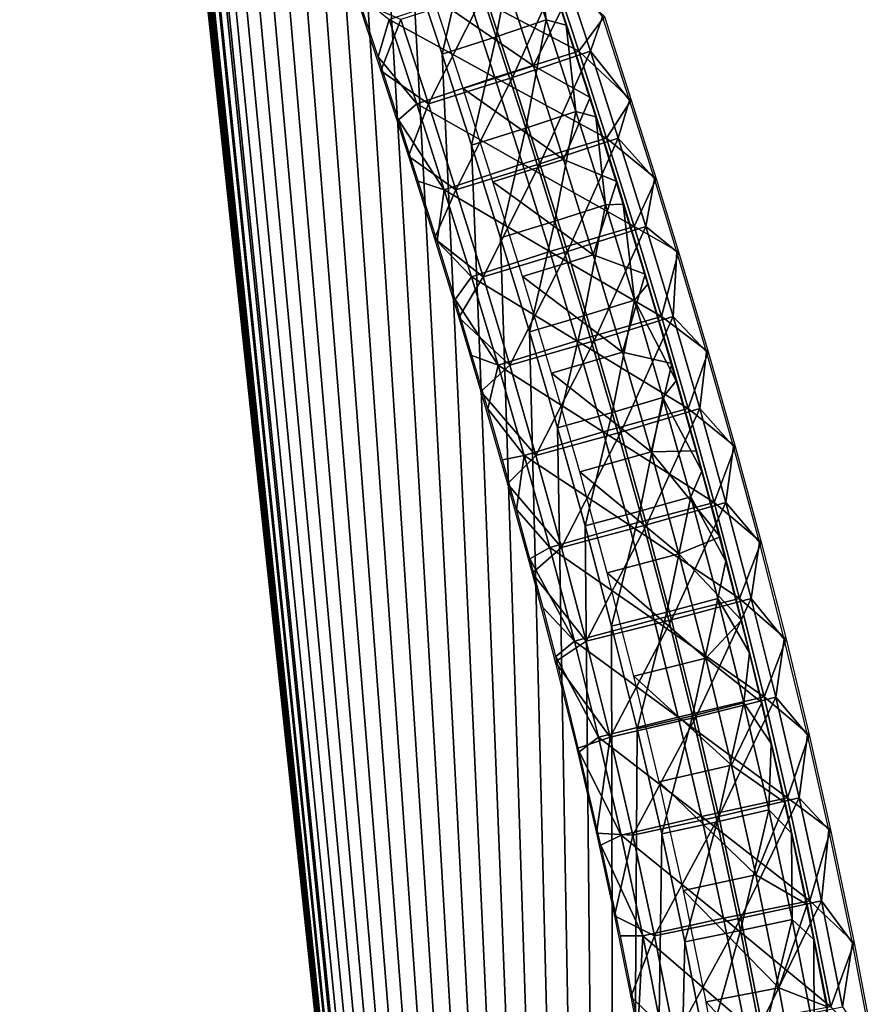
# Model space of a CAD drawing. Header units: millimetres. Extents: x -12 to 310, y -379 to 242.
# Tile 13 of 256: x 130 to 186, y -180 to -116. Entities that reach past the tile are written whole.
import ezdxf

# ---------------------------------------------------------------- set-up
doc = ezdxf.new("R2010")
doc.units = ezdxf.units.MM
doc.header["$LTSCALE"] = 65.185185
for name, color, linetype in [('15', 7, 'CONTINUOUS'), ('17', 7, 'CONTINUOUS'), ('24', 7, 'CONTINUOUS'), ('38', 7, 'CONTINUOUS')]:
    doc.layers.add(name, color=color, linetype=linetype)

msp = doc.modelspace()

# ---------------------------------------------------------------- linework, layer by layer
at = {"layer": '15', "linetype": 'CONTINUOUS'}
for points in [[(164.041, -118.687, -173.529), (157.477, -114.193, -173.027), (162.074, -112.669, -173.378), (164.041, -118.687, -173.529)], [(164.041, -118.687, -173.529), (162.074, -112.669, -173.378), (165.875, -115.011, -169.289), (164.041, -118.687, -173.529)], [(159.436, -120.186, -173.178), (157.477, -114.193, -173.027), (164.041, -118.687, -173.529), (159.436, -120.186, -173.178)], [(167.738, -120.767, -169.432), (164.041, -118.687, -173.529), (165.875, -115.011, -169.289), (167.738, -120.767, -169.432)], [(166, -124.811, -173.68), (159.436, -120.186, -173.178), (164.041, -118.687, -173.529), (166, -124.811, -173.68)], [(166, -124.811, -173.68), (164.041, -118.687, -173.529), (167.738, -120.767, -169.432), (166, -124.811, -173.68)], [(161.384, -126.277, -173.328), (159.436, -120.186, -173.178), (166, -124.811, -173.68), (161.384, -126.277, -173.328)], [(169.474, -126.253, -169.565), (166, -124.811, -173.68), (167.738, -120.767, -169.432), (169.474, -126.253, -169.565)], [(167.939, -131.053, -173.829), (161.384, -126.277, -173.328), (166, -124.811, -173.68), (167.939, -131.053, -173.829)], [(167.939, -131.053, -173.829), (166, -124.811, -173.68), (169.474, -126.253, -169.565), (167.939, -131.053, -173.829)], [(163.311, -132.476, -173.476), (161.384, -126.277, -173.328), (167.939, -131.053, -173.829), (163.311, -132.476, -173.476)], [(171.339, -132.323, -169.709), (167.939, -131.053, -173.829), (169.474, -126.253, -169.565), (171.339, -132.323, -169.709)], [(169.849, -137.423, -173.976), (163.311, -132.476, -173.476), (167.939, -131.053, -173.829), (169.849, -137.423, -173.976)], [(169.849, -137.423, -173.976), (167.939, -131.053, -173.829), (171.339, -132.323, -169.709), (169.849, -137.423, -173.976)], [(165.205, -138.795, -173.622), (163.311, -132.476, -173.476), (169.849, -137.423, -173.976), (165.205, -138.795, -173.622)], [(173.068, -138.154, -169.842), (169.849, -137.423, -173.976), (171.339, -132.323, -169.709), (173.068, -138.154, -169.842)], [(171.719, -143.932, -174.12), (165.205, -138.795, -173.622), (169.849, -137.423, -173.976), (171.719, -143.932, -174.12)], [(171.719, -143.932, -174.12), (169.849, -137.423, -173.976), (173.068, -138.154, -169.842), (171.719, -143.932, -174.12)], [(174.695, -143.863, -169.967), (171.719, -143.932, -174.12), (173.068, -138.154, -169.842), (174.695, -143.863, -169.967)], [(167.058, -145.246, -173.764), (165.205, -138.795, -173.622), (171.719, -143.932, -174.12), (167.058, -145.246, -173.764)], [(173.536, -150.593, -174.259), (167.058, -145.246, -173.764), (171.719, -143.932, -174.12), (173.536, -150.593, -174.259)], [(176.227, -149.483, -170.085), (171.719, -143.932, -174.12), (174.695, -143.863, -169.967), (176.227, -149.483, -170.085)], [(173.536, -150.593, -174.259), (171.719, -143.932, -174.12), (176.227, -149.483, -170.085), (173.536, -150.593, -174.259)], [(168.857, -151.841, -173.902), (167.058, -145.246, -173.764), (173.536, -150.593, -174.259), (168.857, -151.841, -173.902)], [(177.642, -154.925, -170.193), (173.536, -150.593, -174.259), (176.227, -149.483, -170.085), (177.642, -154.925, -170.193)], [(175.29, -157.415, -174.394), (168.857, -151.841, -173.902), (173.536, -150.593, -174.259), (175.29, -157.415, -174.394)], [(175.29, -157.415, -174.394), (173.536, -150.593, -174.259), (177.642, -154.925, -170.193), (175.29, -157.415, -174.394)], [(170.593, -158.591, -174.036), (168.857, -151.841, -173.902), (175.29, -157.415, -174.394), (170.593, -158.591, -174.036)], [(178.971, -160.309, -170.296), (175.29, -157.415, -174.394), (177.642, -154.925, -170.193), (178.971, -160.309, -170.296)], [(176.971, -164.411, -174.523), (170.593, -158.591, -174.036), (175.29, -157.415, -174.394), (176.971, -164.411, -174.523)], [(176.971, -164.411, -174.523), (175.29, -157.415, -174.394), (178.971, -160.309, -170.296), (176.971, -164.411, -174.523)], [(172.255, -165.509, -174.163), (170.593, -158.591, -174.036), (176.971, -164.411, -174.523), (172.255, -165.509, -174.163)], [(180.495, -166.875, -170.413), (176.971, -164.411, -174.523), (178.971, -160.309, -170.296), (180.495, -166.875, -170.413)], [(178.567, -171.591, -174.646), (172.255, -165.509, -174.163), (176.971, -164.411, -174.523), (178.567, -171.591, -174.646)], [(178.567, -171.591, -174.646), (176.971, -164.411, -174.523), (180.495, -166.875, -170.413), (178.567, -171.591, -174.646)], [(173.832, -172.606, -174.285), (172.255, -165.509, -174.163), (178.567, -171.591, -174.646), (173.832, -172.606, -174.285)], [(181.926, -173.527, -170.523), (178.567, -171.591, -174.646), (180.495, -166.875, -170.413), (181.926, -173.527, -170.523)], [(180.067, -178.967, -174.761), (173.832, -172.606, -174.285), (178.567, -171.591, -174.646), (180.067, -178.967, -174.761)], [(180.067, -178.967, -174.761), (178.567, -171.591, -174.646), (181.926, -173.527, -170.523), (180.067, -178.967, -174.761)], [(175.315, -179.892, -174.399), (173.832, -172.606, -174.285), (180.067, -178.967, -174.761), (175.315, -179.892, -174.399)], [(183.25, -180.215, -170.625), (180.067, -178.967, -174.761), (181.926, -173.527, -170.523), (183.25, -180.215, -170.625)], [(181.461, -186.549, -174.869), (175.315, -179.892, -174.399), (180.067, -178.967, -174.761), (181.461, -186.549, -174.869)], [(181.461, -186.549, -174.869), (180.067, -178.967, -174.761), (183.25, -180.215, -170.625), (181.461, -186.549, -174.869)], [(176.691, -187.382, -174.504), (175.315, -179.892, -174.399), (181.461, -186.549, -174.869), (176.691, -187.382, -174.504)]]:
    msp.add_3dface(points, dxfattribs=at)
at = {"layer": '17', "linetype": 'CONTINUOUS'}
for points in [[(162.652, -119.466, -161.519), (165.935, -112.162, -164.269), (160.838, -113.913, -161.38), (162.652, -119.466, -161.519)], [(167.757, -117.742, -164.41), (165.935, -112.162, -164.269), (162.652, -119.466, -161.519), (167.757, -117.742, -164.41)], [(167.757, -117.742, -164.41), (168.554, -115.481, -170.248), (165.935, -112.162, -164.269), (167.757, -117.742, -164.41)], [(157.165, -121.19, -163.601), (160.838, -113.913, -161.38), (155.36, -115.664, -163.462), (157.165, -121.19, -163.601)], [(162.652, -119.466, -161.519), (160.838, -113.913, -161.38), (157.165, -121.19, -163.601), (162.652, -119.466, -161.519)], [(154.052, -119.021, -169.128), (155.36, -115.664, -163.462), (152.553, -114.461, -169.013), (154.052, -119.021, -169.128)], [(157.165, -121.19, -163.601), (155.36, -115.664, -163.462), (154.052, -119.021, -169.128), (157.165, -121.19, -163.601)], [(170.311, -120.932, -170.383), (168.554, -115.481, -170.248), (167.757, -117.742, -164.41), (170.311, -120.932, -170.383)], [(164.457, -125.105, -161.658), (167.757, -117.742, -164.41), (162.652, -119.466, -161.519), (164.457, -125.105, -161.658)], [(169.574, -123.417, -164.549), (167.757, -117.742, -164.41), (164.457, -125.105, -161.658), (169.574, -123.417, -164.549)], [(169.574, -123.417, -164.549), (170.311, -120.932, -170.383), (167.757, -117.742, -164.41), (169.574, -123.417, -164.549)], [(155.856, -124.597, -169.267), (157.165, -121.19, -163.601), (154.052, -119.021, -169.128), (155.856, -124.597, -169.267)], [(158.959, -126.794, -163.739), (162.652, -119.466, -161.519), (157.165, -121.19, -163.601), (158.959, -126.794, -163.739)], [(164.457, -125.105, -161.658), (162.652, -119.466, -161.519), (158.959, -126.794, -163.739), (164.457, -125.105, -161.658)], [(171.937, -126.09, -170.508), (170.311, -120.932, -170.383), (169.574, -123.417, -164.549), (171.937, -126.09, -170.508)], [(158.959, -126.794, -163.739), (157.165, -121.19, -163.601), (155.856, -124.597, -169.267), (158.959, -126.794, -163.739)], [(166.246, -130.841, -161.795), (169.574, -123.417, -164.549), (164.457, -125.105, -161.658), (166.246, -130.841, -161.795)], [(171.377, -129.196, -164.688), (169.574, -123.417, -164.549), (166.246, -130.841, -161.795), (171.377, -129.196, -164.688)], [(171.377, -129.196, -164.688), (171.937, -126.09, -170.508), (169.574, -123.417, -164.549), (171.377, -129.196, -164.688)], [(157.562, -129.989, -169.398), (158.959, -126.794, -163.739), (155.856, -124.597, -169.267), (157.562, -129.989, -169.398)], [(160.735, -132.485, -163.875), (164.457, -125.105, -161.658), (158.959, -126.794, -163.739), (160.735, -132.485, -163.875)], [(166.246, -130.841, -161.795), (164.457, -125.105, -161.658), (160.735, -132.485, -163.875), (166.246, -130.841, -161.795)], [(173.401, -130.848, -170.621), (171.937, -126.09, -170.508), (171.377, -129.196, -164.688), (173.401, -130.848, -170.621)], [(160.735, -132.485, -163.875), (158.959, -126.794, -163.739), (157.562, -129.989, -169.398), (160.735, -132.485, -163.875)], [(168.01, -136.68, -161.931), (171.377, -129.196, -164.688), (166.246, -130.841, -161.795), (168.01, -136.68, -161.931)], [(173.156, -135.088, -164.825), (171.377, -129.196, -164.688), (168.01, -136.68, -161.931), (173.156, -135.088, -164.825)], [(173.156, -135.088, -164.825), (173.401, -130.848, -170.621), (171.377, -129.196, -164.688), (173.156, -135.088, -164.825)], [(159.149, -135.144, -169.52), (160.735, -132.485, -163.875), (157.562, -129.989, -169.398), (159.149, -135.144, -169.52)], [(162.483, -138.272, -164.01), (166.246, -130.841, -161.795), (160.735, -132.485, -163.875), (162.483, -138.272, -164.01)], [(168.01, -136.68, -161.931), (166.246, -130.841, -161.795), (162.483, -138.272, -164.01), (168.01, -136.68, -161.931)], [(175.347, -137.394, -170.77), (173.401, -130.848, -170.621), (173.156, -135.088, -164.825), (175.347, -137.394, -170.77)], [(162.483, -138.272, -164.01), (160.735, -132.485, -163.875), (159.149, -135.144, -169.52), (162.483, -138.272, -164.01)], [(160.596, -139.983, -169.631), (162.483, -138.272, -164.01), (159.149, -135.144, -169.52), (160.596, -139.983, -169.631)], [(169.74, -142.634, -162.064), (173.156, -135.088, -164.825), (168.01, -136.68, -161.931), (169.74, -142.634, -162.064)], [(174.904, -141.102, -164.959), (173.156, -135.088, -164.825), (169.74, -142.634, -162.064), (174.904, -141.102, -164.959)], [(174.904, -141.102, -164.959), (175.347, -137.394, -170.77), (173.156, -135.088, -164.825), (174.904, -141.102, -164.959)], [(164.195, -144.166, -164.141), (168.01, -136.68, -161.931), (162.483, -138.272, -164.01), (164.195, -144.166, -164.141)], [(169.74, -142.634, -162.064), (168.01, -136.68, -161.931), (164.195, -144.166, -164.141), (169.74, -142.634, -162.064)], [(177.108, -143.582, -170.906), (175.347, -137.394, -170.77), (174.904, -141.102, -164.959), (177.108, -143.582, -170.906)], [(164.195, -144.166, -164.141), (162.483, -138.272, -164.01), (160.596, -139.983, -169.631), (164.195, -144.166, -164.141)], [(162.335, -146.021, -169.765), (164.195, -144.166, -164.141), (160.596, -139.983, -169.631), (162.335, -146.021, -169.765)], [(171.428, -148.71, -162.194), (174.904, -141.102, -164.959), (169.74, -142.634, -162.064), (171.428, -148.71, -162.194)], [(176.611, -147.245, -165.09), (174.904, -141.102, -164.959), (171.428, -148.71, -162.194), (176.611, -147.245, -165.09)], [(176.611, -147.245, -165.09), (177.108, -143.582, -170.906), (174.904, -141.102, -164.959), (176.611, -147.245, -165.09)], [(165.865, -150.175, -164.27), (169.74, -142.634, -162.064), (164.195, -144.166, -164.141), (165.865, -150.175, -164.27)], [(171.428, -148.71, -162.194), (169.74, -142.634, -162.064), (165.865, -150.175, -164.27), (171.428, -148.71, -162.194)], [(165.865, -150.175, -164.27), (164.195, -144.166, -164.141), (162.335, -146.021, -169.765), (165.865, -150.175, -164.27)], [(178.806, -149.843, -171.036), (177.108, -143.582, -170.906), (176.611, -147.245, -165.09), (178.806, -149.843, -171.036)], [(163.942, -151.864, -169.889), (165.865, -150.175, -164.27), (162.335, -146.021, -169.765), (163.942, -151.864, -169.889)], [(173.066, -154.918, -162.32), (176.611, -147.245, -165.09), (171.428, -148.71, -162.194), (173.066, -154.918, -162.32)], [(178.268, -153.527, -165.218), (176.611, -147.245, -165.09), (173.066, -154.918, -162.32), (178.268, -153.527, -165.218)], [(178.268, -153.527, -165.218), (178.806, -149.843, -171.036), (176.611, -147.245, -165.09), (178.268, -153.527, -165.218)], [(167.483, -156.309, -164.394), (171.428, -148.71, -162.194), (165.865, -150.175, -164.27), (167.483, -156.309, -164.394)], [(173.066, -154.918, -162.32), (171.428, -148.71, -162.194), (167.483, -156.309, -164.394), (173.066, -154.918, -162.32)], [(180.429, -156.172, -171.161), (178.806, -149.843, -171.036), (178.268, -153.527, -165.218), (180.429, -156.172, -171.161)], [(167.483, -156.309, -164.394), (165.865, -150.175, -164.27), (163.942, -151.864, -169.889), (167.483, -156.309, -164.394)], [(165.459, -157.668, -170.005), (167.483, -156.309, -164.394), (163.942, -151.864, -169.889), (165.459, -157.668, -170.005)], [(174.645, -161.268, -162.441), (178.268, -153.527, -165.218), (173.066, -154.918, -162.32), (174.645, -161.268, -162.441)], [(179.867, -159.956, -165.34), (178.268, -153.527, -165.218), (174.645, -161.268, -162.441), (179.867, -159.956, -165.34)], [(179.867, -159.956, -165.34), (180.429, -156.172, -171.161), (178.268, -153.527, -165.218), (179.867, -159.956, -165.34)], [(169.042, -162.578, -164.514), (173.066, -154.918, -162.32), (167.483, -156.309, -164.394), (169.042, -162.578, -164.514)], [(174.645, -161.268, -162.441), (173.066, -154.918, -162.32), (169.042, -162.578, -164.514), (174.645, -161.268, -162.441)], [(169.042, -162.578, -164.514), (167.483, -156.309, -164.394), (165.459, -157.668, -170.005), (169.042, -162.578, -164.514)], [(181.941, -162.435, -171.277), (180.429, -156.172, -171.161), (179.867, -159.956, -165.34), (181.941, -162.435, -171.277)], [(166.856, -163.322, -170.113), (169.042, -162.578, -164.514), (165.459, -157.668, -170.005), (166.856, -163.322, -170.113)], [(176.157, -167.766, -162.557), (179.867, -159.956, -165.34), (174.645, -161.268, -162.441), (176.157, -167.766, -162.557)], [(181.398, -166.541, -165.458), (179.867, -159.956, -165.34), (176.157, -167.766, -162.557), (181.398, -166.541, -165.458)], [(181.398, -166.541, -165.458), (181.941, -162.435, -171.277), (179.867, -159.956, -165.34), (181.398, -166.541, -165.458)], [(170.534, -168.992, -164.629), (174.645, -161.268, -162.441), (169.042, -162.578, -164.514), (170.534, -168.992, -164.629)], [(176.157, -167.766, -162.557), (174.645, -161.268, -162.441), (170.534, -168.992, -164.629), (176.157, -167.766, -162.557)], [(168.145, -168.856, -170.212), (169.042, -162.578, -164.514), (166.856, -163.322, -170.113), (168.145, -168.856, -170.212)], [(170.534, -168.992, -164.629), (169.042, -162.578, -164.514), (168.145, -168.856, -170.212), (170.534, -168.992, -164.629)], [(183.343, -168.646, -171.385), (181.941, -162.435, -171.277), (181.398, -166.541, -165.458), (183.343, -168.646, -171.385)], [(177.592, -174.424, -162.667), (181.398, -166.541, -165.458), (176.157, -167.766, -162.557), (177.592, -174.424, -162.667)], [(182.854, -173.289, -165.57), (181.398, -166.541, -165.458), (177.592, -174.424, -162.667), (182.854, -173.289, -165.57)], [(182.854, -173.289, -165.57), (183.343, -168.646, -171.385), (181.398, -166.541, -165.458), (182.854, -173.289, -165.57)], [(171.95, -175.559, -164.737), (176.157, -167.766, -162.557), (170.534, -168.992, -164.629), (171.95, -175.559, -164.737)], [(177.592, -174.424, -162.667), (176.157, -167.766, -162.557), (171.95, -175.559, -164.737), (177.592, -174.424, -162.667)], [(169.328, -174.266, -170.303), (170.534, -168.992, -164.629), (168.145, -168.856, -170.212), (169.328, -174.266, -170.303)], [(171.95, -175.559, -164.737), (170.534, -168.992, -164.629), (169.328, -174.266, -170.303), (171.95, -175.559, -164.737)], [(184.883, -176.035, -171.503), (183.343, -168.646, -171.385), (182.854, -173.289, -165.57), (184.883, -176.035, -171.503)], [(178.943, -181.25, -162.771), (182.854, -173.289, -165.57), (177.592, -174.424, -162.667), (178.943, -181.25, -162.771)], [(184.224, -180.21, -165.675), (182.854, -173.289, -165.57), (178.943, -181.25, -162.771), (184.224, -180.21, -165.675)], [(184.224, -180.21, -165.675), (184.883, -176.035, -171.503), (182.854, -173.289, -165.57), (184.224, -180.21, -165.675)], [(170.406, -179.546, -170.385), (171.95, -175.559, -164.737), (169.328, -174.266, -170.303), (170.406, -179.546, -170.385)], [(173.282, -182.29, -164.84), (177.592, -174.424, -162.667), (171.95, -175.559, -164.737), (173.282, -182.29, -164.84)], [(178.943, -181.25, -162.771), (177.592, -174.424, -162.667), (173.282, -182.29, -164.84), (178.943, -181.25, -162.771)], [(173.282, -182.29, -164.84), (171.95, -175.559, -164.737), (170.406, -179.546, -170.385), (173.282, -182.29, -164.84)], [(186.264, -183.328, -171.609), (184.883, -176.035, -171.503), (184.224, -180.21, -165.675), (186.264, -183.328, -171.609)], [(171.393, -184.729, -170.461), (173.282, -182.29, -164.84), (170.406, -179.546, -170.385), (171.393, -184.729, -170.461)]]:
    msp.add_3dface(points, dxfattribs=at)
at = {"layer": '24', "linetype": 'CONTINUOUS'}
for points in [[(132.097, 3.945, -163.234), (130.444, 3.996, -166.88), (169.553, -366.548, -169.584), (132.097, 3.945, -163.234)], [(169.553, -366.548, -169.584), (130.444, 3.996, -166.88), (169.555, -366.549, -169.583), (169.553, -366.548, -169.584)], [(131.965, -2.477, -163.223), (132.097, 3.945, -163.234), (169.553, -366.548, -169.584), (131.965, -2.477, -163.223)], [(132.037, -8.771, -163.228), (131.965, -2.477, -163.223), (169.553, -366.548, -169.584), (132.037, -8.771, -163.228)], [(132.304, -14.949, -163.249), (132.037, -8.771, -163.228), (169.553, -366.548, -169.584), (132.304, -14.949, -163.249)], [(132.755, -21.02, -163.283), (132.304, -14.949, -163.249), (169.553, -366.548, -169.584), (132.755, -21.02, -163.283)], [(133.378, -26.994, -163.33), (132.755, -21.02, -163.283), (169.553, -366.548, -169.584), (133.378, -26.994, -163.33)], [(134.162, -32.882, -163.391), (133.378, -26.994, -163.33), (169.553, -366.548, -169.584), (134.162, -32.882, -163.391)], [(135.098, -38.693, -163.462), (134.162, -32.882, -163.391), (169.553, -366.548, -169.584), (135.098, -38.693, -163.462)], [(136.175, -44.437, -163.545), (135.098, -38.693, -163.462), (169.553, -366.548, -169.584), (136.175, -44.437, -163.545)], [(137.381, -50.126, -163.637), (136.175, -44.437, -163.545), (169.553, -366.548, -169.584), (137.381, -50.126, -163.637)], [(138.705, -55.768, -163.739), (137.381, -50.126, -163.637), (169.553, -366.548, -169.584), (138.705, -55.768, -163.739)], [(140.138, -61.376, -163.849), (138.705, -55.768, -163.739), (169.553, -366.548, -169.584), (140.138, -61.376, -163.849)], [(141.668, -66.96, -163.966), (140.138, -61.376, -163.849), (169.553, -366.548, -169.584), (141.668, -66.96, -163.966)], [(143.283, -72.53, -164.09), (141.668, -66.96, -163.966), (169.553, -366.548, -169.584), (143.283, -72.53, -164.09)], [(144.975, -78.097, -164.22), (143.283, -72.53, -164.09), (169.553, -366.548, -169.584), (144.975, -78.097, -164.22)], [(146.731, -83.674, -164.354), (144.975, -78.097, -164.22), (169.553, -366.548, -169.584), (146.731, -83.674, -164.354)], [(148.542, -89.27, -164.493), (146.731, -83.674, -164.354), (169.553, -366.548, -169.584), (148.542, -89.27, -164.493)], [(150.398, -94.897, -164.636), (148.542, -89.27, -164.493), (169.553, -366.548, -169.584), (150.398, -94.897, -164.636)], [(152.287, -100.565, -164.781), (150.398, -94.897, -164.636), (169.553, -366.548, -169.584), (152.287, -100.565, -164.781)], [(154.2, -106.287, -164.927), (152.287, -100.565, -164.781), (169.553, -366.548, -169.584), (154.2, -106.287, -164.927)], [(156.126, -112.073, -165.075), (154.2, -106.287, -164.927), (169.553, -366.548, -169.584), (156.126, -112.073, -165.075)], [(159.661, -110.935, -163.796), (161.595, -116.811, -163.945), (162.93, -109.806, -165.553), (159.661, -110.935, -163.796)], [(162.93, -109.806, -165.553), (161.595, -116.811, -163.945), (164.87, -115.698, -165.703), (162.93, -109.806, -165.553)], [(162.93, -109.806, -165.553), (164.87, -115.698, -165.703), (164.164, -109.915, -169.472), (162.93, -109.806, -165.553)], [(164.164, -109.915, -169.472), (164.87, -115.698, -165.703), (166.173, -116.031, -169.627), (164.164, -109.915, -169.472)], [(156.126, -112.073, -165.075), (158.056, -117.935, -165.223), (159.661, -110.935, -163.796), (156.126, -112.073, -165.075)], [(159.661, -110.935, -163.796), (158.056, -117.935, -165.223), (161.595, -116.811, -163.945), (159.661, -110.935, -163.796)], [(158.056, -117.935, -165.223), (156.126, -112.073, -165.075), (169.553, -366.548, -169.584), (158.056, -117.935, -165.223)], [(161.595, -116.811, -163.945), (163.524, -122.782, -164.093), (164.87, -115.698, -165.703), (161.595, -116.811, -163.945)], [(164.87, -115.698, -165.703), (163.524, -122.782, -164.093), (166.806, -121.69, -165.852), (164.87, -115.698, -165.703)], [(164.87, -115.698, -165.703), (166.806, -121.69, -165.852), (166.173, -116.031, -169.627), (164.87, -115.698, -165.703)], [(166.173, -116.031, -169.627), (166.806, -121.69, -165.852), (168.109, -122.038, -169.775), (166.173, -116.031, -169.627)], [(158.056, -117.935, -165.223), (159.979, -123.883, -165.371), (161.595, -116.811, -163.945), (158.056, -117.935, -165.223)], [(161.595, -116.811, -163.945), (159.979, -123.883, -165.371), (163.524, -122.782, -164.093), (161.595, -116.811, -163.945)], [(159.979, -123.883, -165.371), (158.056, -117.935, -165.223), (169.553, -366.548, -169.584), (159.979, -123.883, -165.371)], [(163.524, -122.782, -164.093), (165.439, -128.857, -164.241), (166.806, -121.69, -165.852), (163.524, -122.782, -164.093)], [(166.806, -121.69, -165.852), (165.439, -128.857, -164.241), (168.73, -127.793, -166), (166.806, -121.69, -165.852)], [(166.806, -121.69, -165.852), (168.73, -127.793, -166), (168.109, -122.038, -169.775), (166.806, -121.69, -165.852)], [(168.109, -122.038, -169.775), (168.73, -127.793, -166), (169.904, -127.747, -169.913), (168.109, -122.038, -169.775)], [(159.979, -123.883, -165.371), (161.885, -129.93, -165.517), (163.524, -122.782, -164.093), (159.979, -123.883, -165.371)], [(163.524, -122.782, -164.093), (161.885, -129.93, -165.517), (165.439, -128.857, -164.241), (163.524, -122.782, -164.093)], [(161.885, -129.93, -165.517), (159.979, -123.883, -165.371), (169.553, -366.548, -169.584), (161.885, -129.93, -165.517)], [(165.439, -128.857, -164.241), (167.328, -135.047, -164.386), (168.73, -127.793, -166), (165.439, -128.857, -164.241)], [(168.73, -127.793, -166), (167.328, -135.047, -164.386), (170.631, -134.017, -166.147), (168.73, -127.793, -166)], [(168.73, -127.793, -166), (170.631, -134.017, -166.147), (169.904, -127.747, -169.913), (168.73, -127.793, -166)], [(169.904, -127.747, -169.913), (170.631, -134.017, -166.147), (171.503, -132.979, -170.036), (169.904, -127.747, -169.913)], [(161.885, -129.93, -165.517), (163.765, -136.086, -165.661), (165.439, -128.857, -164.241), (161.885, -129.93, -165.517)], [(165.439, -128.857, -164.241), (163.765, -136.086, -165.661), (167.328, -135.047, -164.386), (165.439, -128.857, -164.241)], [(163.765, -136.086, -165.661), (161.885, -129.93, -165.517), (169.553, -366.548, -169.584), (163.765, -136.086, -165.661)], [(171.503, -132.979, -170.036), (170.631, -134.017, -166.147), (173.363, -139.289, -170.179), (171.503, -132.979, -170.036)], [(167.328, -135.047, -164.386), (169.182, -141.364, -164.528), (170.631, -134.017, -166.147), (167.328, -135.047, -164.386)], [(170.631, -134.017, -166.147), (169.182, -141.364, -164.528), (172.497, -140.374, -166.29), (170.631, -134.017, -166.147)], [(170.631, -134.017, -166.147), (172.497, -140.374, -166.29), (173.363, -139.289, -170.179), (170.631, -134.017, -166.147)], [(163.765, -136.086, -165.661), (165.608, -142.363, -165.803), (167.328, -135.047, -164.386), (163.765, -136.086, -165.661)], [(167.328, -135.047, -164.386), (165.608, -142.363, -165.803), (169.182, -141.364, -164.528), (167.328, -135.047, -164.386)], [(165.608, -142.363, -165.803), (163.765, -136.086, -165.661), (169.553, -366.548, -169.584), (165.608, -142.363, -165.803)], [(173.363, -139.289, -170.179), (172.497, -140.374, -166.29), (175.028, -145.185, -170.307), (173.363, -139.289, -170.179)], [(169.182, -141.364, -164.528), (170.991, -147.819, -164.667), (172.497, -140.374, -166.29), (169.182, -141.364, -164.528)], [(172.497, -140.374, -166.29), (170.991, -147.819, -164.667), (174.318, -146.873, -166.431), (172.497, -140.374, -166.29)], [(172.497, -140.374, -166.29), (174.318, -146.873, -166.431), (175.028, -145.185, -170.307), (172.497, -140.374, -166.29)], [(165.608, -142.363, -165.803), (167.404, -148.771, -165.94), (169.182, -141.364, -164.528), (165.608, -142.363, -165.803)], [(169.182, -141.364, -164.528), (167.404, -148.771, -165.94), (170.991, -147.819, -164.667), (169.182, -141.364, -164.528)], [(167.404, -148.771, -165.94), (165.608, -142.363, -165.803), (169.553, -366.548, -169.584), (167.404, -148.771, -165.94)], [(175.028, -145.185, -170.307), (174.318, -146.873, -166.431), (176.616, -151.08, -170.429), (175.028, -145.185, -170.307)], [(170.991, -147.819, -164.667), (172.743, -154.421, -164.802), (174.318, -146.873, -166.431), (170.991, -147.819, -164.667)], [(174.318, -146.873, -166.431), (172.743, -154.421, -164.802), (176.084, -153.526, -166.567), (174.318, -146.873, -166.431)], [(174.318, -146.873, -166.431), (176.084, -153.526, -166.567), (176.616, -151.08, -170.429), (174.318, -146.873, -166.431)], [(167.404, -148.771, -165.94), (169.143, -155.324, -166.074), (170.991, -147.819, -164.667), (167.404, -148.771, -165.94)], [(170.991, -147.819, -164.667), (169.143, -155.324, -166.074), (172.743, -154.421, -164.802), (170.991, -147.819, -164.667)], [(169.143, -155.324, -166.074), (167.404, -148.771, -165.94), (169.553, -366.548, -169.584), (169.143, -155.324, -166.074)], [(176.616, -151.08, -170.429), (176.084, -153.526, -166.567), (178.148, -157.077, -170.547), (176.616, -151.08, -170.429)], [(172.743, -154.421, -164.802), (174.429, -161.183, -164.932), (176.084, -153.526, -166.567), (172.743, -154.421, -164.802)], [(176.084, -153.526, -166.567), (174.429, -161.183, -164.932), (177.785, -160.342, -166.698), (176.084, -153.526, -166.567)], [(176.084, -153.526, -166.567), (177.785, -160.342, -166.698), (178.148, -157.077, -170.547), (176.084, -153.526, -166.567)], [(169.143, -155.324, -166.074), (170.816, -162.031, -166.202), (172.743, -154.421, -164.802), (169.143, -155.324, -166.074)], [(172.743, -154.421, -164.802), (170.816, -162.031, -166.202), (174.429, -161.183, -164.932), (172.743, -154.421, -164.802)], [(170.816, -162.031, -166.202), (169.143, -155.324, -166.074), (169.553, -366.548, -169.584), (170.816, -162.031, -166.202)], [(178.148, -157.077, -170.547), (177.785, -160.342, -166.698), (179.574, -162.996, -170.657), (178.148, -157.077, -170.547)], [(174.429, -161.183, -164.932), (176.039, -168.116, -165.055), (177.785, -160.342, -166.698), (174.429, -161.183, -164.932)], [(177.785, -160.342, -166.698), (176.039, -168.116, -165.055), (179.408, -167.332, -166.823), (177.785, -160.342, -166.698)], [(177.785, -160.342, -166.698), (179.408, -167.332, -166.823), (179.574, -162.996, -170.657), (177.785, -160.342, -166.698)], [(170.816, -162.031, -166.202), (172.413, -168.904, -166.325), (174.429, -161.183, -164.932), (170.816, -162.031, -166.202)], [(174.429, -161.183, -164.932), (172.413, -168.904, -166.325), (176.039, -168.116, -165.055), (174.429, -161.183, -164.932)], [(172.413, -168.904, -166.325), (170.816, -162.031, -166.202), (169.553, -366.548, -169.584), (172.413, -168.904, -166.325)], [(179.574, -162.996, -170.657), (179.408, -167.332, -166.823), (180.898, -168.852, -170.759), (179.574, -162.996, -170.657)], [(176.039, -168.116, -165.055), (177.562, -175.229, -165.172), (179.408, -167.332, -166.823), (176.039, -168.116, -165.055)], [(179.408, -167.332, -166.823), (177.562, -175.229, -165.172), (180.945, -174.508, -166.941), (179.408, -167.332, -166.823)], [(179.408, -167.332, -166.823), (180.945, -174.508, -166.941), (180.898, -168.852, -170.759), (179.408, -167.332, -166.823)], [(172.413, -168.904, -166.325), (173.923, -175.954, -166.44), (176.039, -168.116, -165.055), (172.413, -168.904, -166.325)], [(176.039, -168.116, -165.055), (173.923, -175.954, -166.44), (177.562, -175.229, -165.172), (176.039, -168.116, -165.055)], [(173.923, -175.954, -166.44), (172.413, -168.904, -166.325), (169.553, -366.548, -169.584), (173.923, -175.954, -166.44)], [(180.898, -168.852, -170.759), (180.945, -174.508, -166.941), (182.357, -175.807, -170.871), (180.898, -168.852, -170.759)], [(177.562, -175.229, -165.172), (178.987, -182.535, -165.282), (180.945, -174.508, -166.941), (177.562, -175.229, -165.172)], [(180.945, -174.508, -166.941), (178.987, -182.535, -165.282), (182.384, -181.88, -167.052), (180.945, -174.508, -166.941)], [(180.945, -174.508, -166.941), (182.384, -181.88, -167.052), (182.357, -175.807, -170.871), (180.945, -174.508, -166.941)], [(173.923, -175.954, -166.44), (175.336, -183.193, -166.549), (177.562, -175.229, -165.172), (173.923, -175.954, -166.44)], [(177.562, -175.229, -165.172), (175.336, -183.193, -166.549), (178.987, -182.535, -165.282), (177.562, -175.229, -165.172)], [(175.336, -183.193, -166.549), (173.923, -175.954, -166.44), (169.553, -366.548, -169.584), (175.336, -183.193, -166.549)], [(182.357, -175.807, -170.871), (182.384, -181.88, -167.052), (183.67, -182.653, -170.972), (182.357, -175.807, -170.871)]]:
    msp.add_3dface(points, dxfattribs=at)
at = {"layer": '38', "linetype": 'CONTINUOUS'}
for points in [[(166.994, -117.74, -174.393), (159.694, -113.911, -176.336), (165.172, -112.161, -174.253), (166.994, -117.74, -174.393)], [(166.994, -117.74, -174.393), (165.172, -112.161, -174.253), (168.669, -115.48, -168.755), (166.994, -117.74, -174.393)], [(153.869, -118.111, -167.613), (152.489, -113.919, -167.507), (154.598, -115.662, -173.446), (153.869, -118.111, -167.613)], [(161.508, -119.464, -176.475), (154.598, -115.662, -173.446), (159.694, -113.911, -176.336), (161.508, -119.464, -176.475)], [(161.508, -119.464, -176.475), (159.694, -113.911, -176.336), (166.994, -117.74, -174.393), (161.508, -119.464, -176.475)], [(156.403, -121.189, -173.585), (153.869, -118.111, -167.613), (154.598, -115.662, -173.446), (156.403, -121.189, -173.585)], [(156.403, -121.189, -173.585), (154.598, -115.662, -173.446), (161.508, -119.464, -176.475), (156.403, -121.189, -173.585)], [(170.426, -120.932, -168.89), (166.994, -117.74, -174.393), (168.669, -115.48, -168.755), (170.426, -120.932, -168.89)], [(168.811, -123.415, -174.533), (161.508, -119.464, -176.475), (166.994, -117.74, -174.393), (168.811, -123.415, -174.533)], [(168.811, -123.415, -174.533), (166.994, -117.74, -174.393), (170.426, -120.932, -168.89), (168.811, -123.415, -174.533)], [(155.207, -122.223, -167.716), (153.869, -118.111, -167.613), (156.403, -121.189, -173.585), (155.207, -122.223, -167.716)], [(163.313, -125.104, -176.614), (156.403, -121.189, -173.585), (161.508, -119.464, -176.475), (163.313, -125.104, -176.614)], [(163.313, -125.104, -176.614), (161.508, -119.464, -176.475), (168.811, -123.415, -174.533), (163.313, -125.104, -176.614)], [(172.052, -126.089, -169.015), (168.811, -123.415, -174.533), (170.426, -120.932, -168.89), (172.052, -126.089, -169.015)], [(158.197, -126.792, -173.723), (155.207, -122.223, -167.716), (156.403, -121.189, -173.585), (158.197, -126.792, -173.723)], [(158.197, -126.792, -173.723), (156.403, -121.189, -173.585), (163.313, -125.104, -176.614), (158.197, -126.792, -173.723)], [(156.497, -126.245, -167.815), (155.207, -122.223, -167.716), (158.197, -126.792, -173.723), (156.497, -126.245, -167.815)], [(170.614, -129.194, -174.672), (163.313, -125.104, -176.614), (168.811, -123.415, -174.533), (170.614, -129.194, -174.672)], [(170.614, -129.194, -174.672), (168.811, -123.415, -174.533), (172.052, -126.089, -169.015), (170.614, -129.194, -174.672)], [(165.102, -130.839, -176.752), (158.197, -126.792, -173.723), (163.313, -125.104, -176.614), (165.102, -130.839, -176.752)], [(165.102, -130.839, -176.752), (163.313, -125.104, -176.614), (170.614, -129.194, -174.672), (165.102, -130.839, -176.752)], [(173.516, -130.848, -169.128), (170.614, -129.194, -174.672), (172.052, -126.089, -169.015), (173.516, -130.848, -169.128)], [(157.732, -130.164, -167.91), (156.497, -126.245, -167.815), (158.197, -126.792, -173.723), (157.732, -130.164, -167.91)], [(159.972, -132.483, -173.859), (157.732, -130.164, -167.91), (158.197, -126.792, -173.723), (159.972, -132.483, -173.859)], [(159.972, -132.483, -173.859), (158.197, -126.792, -173.723), (165.102, -130.839, -176.752), (159.972, -132.483, -173.859)], [(172.393, -135.087, -174.808), (165.102, -130.839, -176.752), (170.614, -129.194, -174.672), (172.393, -135.087, -174.808)], [(172.393, -135.087, -174.808), (170.614, -129.194, -174.672), (173.516, -130.848, -169.128), (172.393, -135.087, -174.808)], [(158.906, -133.965, -168), (157.732, -130.164, -167.91), (159.972, -132.483, -173.859), (158.906, -133.965, -168)], [(166.866, -136.679, -176.887), (159.972, -132.483, -173.859), (165.102, -130.839, -176.752), (166.866, -136.679, -176.887)], [(166.866, -136.679, -176.887), (165.102, -130.839, -176.752), (172.393, -135.087, -174.808), (166.866, -136.679, -176.887)], [(175.462, -137.393, -169.278), (172.393, -135.087, -174.808), (173.516, -130.848, -169.128), (175.462, -137.393, -169.278)], [(161.72, -138.271, -173.993), (158.906, -133.965, -168), (159.972, -132.483, -173.859), (161.72, -138.271, -173.993)], [(161.72, -138.271, -173.993), (159.972, -132.483, -173.859), (166.866, -136.679, -176.887), (161.72, -138.271, -173.993)], [(160.012, -137.624, -168.085), (158.906, -133.965, -168), (161.72, -138.271, -173.993), (160.012, -137.624, -168.085)], [(174.141, -141.1, -174.943), (166.866, -136.679, -176.887), (172.393, -135.087, -174.808), (174.141, -141.1, -174.943)], [(174.141, -141.1, -174.943), (172.393, -135.087, -174.808), (175.462, -137.393, -169.278), (174.141, -141.1, -174.943)], [(168.596, -142.632, -177.02), (161.72, -138.271, -173.993), (166.866, -136.679, -176.887), (168.596, -142.632, -177.02)], [(168.596, -142.632, -177.02), (166.866, -136.679, -176.887), (174.141, -141.1, -174.943), (168.596, -142.632, -177.02)], [(161.042, -141.11, -168.164), (160.012, -137.624, -168.085), (161.72, -138.271, -173.993), (161.042, -141.11, -168.164)], [(177.223, -143.582, -169.413), (174.141, -141.1, -174.943), (175.462, -137.393, -169.278), (177.223, -143.582, -169.413)], [(163.433, -144.165, -174.125), (161.042, -141.11, -168.164), (161.72, -138.271, -173.993), (163.433, -144.165, -174.125)], [(163.433, -144.165, -174.125), (161.72, -138.271, -173.993), (168.596, -142.632, -177.02), (163.433, -144.165, -174.125)], [(162.007, -144.456, -168.238), (161.042, -141.11, -168.164), (163.433, -144.165, -174.125), (162.007, -144.456, -168.238)], [(175.848, -147.244, -175.074), (168.596, -142.632, -177.02), (174.141, -141.1, -174.943), (175.848, -147.244, -175.074)], [(175.848, -147.244, -175.074), (174.141, -141.1, -174.943), (177.223, -143.582, -169.413), (175.848, -147.244, -175.074)], [(170.285, -148.709, -177.15), (163.433, -144.165, -174.125), (168.596, -142.632, -177.02), (170.285, -148.709, -177.15)], [(170.285, -148.709, -177.15), (168.596, -142.632, -177.02), (175.848, -147.244, -175.074), (170.285, -148.709, -177.15)], [(162.923, -147.71, -168.309), (162.007, -144.456, -168.238), (163.433, -144.165, -174.125), (162.923, -147.71, -168.309)], [(165.102, -150.174, -174.253), (162.923, -147.71, -168.309), (163.433, -144.165, -174.125), (165.102, -150.174, -174.253)], [(165.102, -150.174, -174.253), (163.433, -144.165, -174.125), (170.285, -148.709, -177.15), (165.102, -150.174, -174.253)], [(178.921, -149.842, -169.543), (175.848, -147.244, -175.074), (177.223, -143.582, -169.413), (178.921, -149.842, -169.543)], [(177.506, -153.526, -175.201), (170.285, -148.709, -177.15), (175.848, -147.244, -175.074), (177.506, -153.526, -175.201)], [(177.506, -153.526, -175.201), (175.848, -147.244, -175.074), (178.921, -149.842, -169.543), (177.506, -153.526, -175.201)], [(163.803, -150.919, -168.376), (162.923, -147.71, -168.309), (165.102, -150.174, -174.253), (163.803, -150.919, -168.376)], [(171.923, -154.917, -177.276), (165.102, -150.174, -174.253), (170.285, -148.709, -177.15), (171.923, -154.917, -177.276)], [(171.923, -154.917, -177.276), (170.285, -148.709, -177.15), (177.506, -153.526, -175.201), (171.923, -154.917, -177.276)], [(180.544, -156.171, -169.668), (177.506, -153.526, -175.201), (178.921, -149.842, -169.543), (180.544, -156.171, -169.668)], [(166.721, -156.308, -174.378), (163.803, -150.919, -168.376), (165.102, -150.174, -174.253), (166.721, -156.308, -174.378)], [(166.721, -156.308, -174.378), (165.102, -150.174, -174.253), (171.923, -154.917, -177.276), (166.721, -156.308, -174.378)], [(164.66, -154.132, -168.442), (163.803, -150.919, -168.376), (166.721, -156.308, -174.378), (164.66, -154.132, -168.442)], [(179.104, -159.955, -175.324), (171.923, -154.917, -177.276), (177.506, -153.526, -175.201), (179.104, -159.955, -175.324)], [(179.104, -159.955, -175.324), (177.506, -153.526, -175.201), (180.544, -156.171, -169.668), (179.104, -159.955, -175.324)], [(165.485, -157.318, -168.506), (164.66, -154.132, -168.442), (166.721, -156.308, -174.378), (165.485, -157.318, -168.506)], [(173.502, -161.266, -177.397), (166.721, -156.308, -174.378), (171.923, -154.917, -177.276), (173.502, -161.266, -177.397)], [(173.502, -161.266, -177.397), (171.923, -154.917, -177.276), (179.104, -159.955, -175.324), (173.502, -161.266, -177.397)], [(168.28, -162.577, -174.498), (165.485, -157.318, -168.506), (166.721, -156.308, -174.378), (168.28, -162.577, -174.498)], [(168.28, -162.577, -174.498), (166.721, -156.308, -174.378), (173.502, -161.266, -177.397), (168.28, -162.577, -174.498)], [(182.056, -162.434, -169.784), (179.104, -159.955, -175.324), (180.544, -156.171, -169.668), (182.056, -162.434, -169.784)], [(167.027, -163.551, -168.624), (165.485, -157.318, -168.506), (168.28, -162.577, -174.498), (167.027, -163.551, -168.624)], [(180.636, -166.54, -175.442), (173.502, -161.266, -177.397), (179.104, -159.955, -175.324), (180.636, -166.54, -175.442)], [(180.636, -166.54, -175.442), (179.104, -159.955, -175.324), (182.056, -162.434, -169.784), (180.636, -166.54, -175.442)], [(175.013, -167.765, -177.513), (168.28, -162.577, -174.498), (173.502, -161.266, -177.397), (175.013, -167.765, -177.513)], [(175.013, -167.765, -177.513), (173.502, -161.266, -177.397), (180.636, -166.54, -175.442), (175.013, -167.765, -177.513)], [(169.771, -168.991, -174.612), (167.027, -163.551, -168.624), (168.28, -162.577, -174.498), (169.771, -168.991, -174.612)], [(169.771, -168.991, -174.612), (168.28, -162.577, -174.498), (175.013, -167.765, -177.513), (169.771, -168.991, -174.612)], [(183.458, -168.646, -169.892), (180.636, -166.54, -175.442), (182.056, -162.434, -169.784), (183.458, -168.646, -169.892)], [(168.436, -169.636, -168.733), (167.027, -163.551, -168.624), (169.771, -168.991, -174.612), (168.436, -169.636, -168.733)], [(182.091, -173.288, -175.554), (175.013, -167.765, -177.513), (180.636, -166.54, -175.442), (182.091, -173.288, -175.554)], [(182.091, -173.288, -175.554), (180.636, -166.54, -175.442), (183.458, -168.646, -169.892), (182.091, -173.288, -175.554)], [(176.449, -174.423, -177.624), (169.771, -168.991, -174.612), (175.013, -167.765, -177.513), (176.449, -174.423, -177.624)], [(176.449, -174.423, -177.624), (175.013, -167.765, -177.513), (182.091, -173.288, -175.554), (176.449, -174.423, -177.624)], [(171.187, -175.558, -174.721), (168.436, -169.636, -168.733), (169.771, -168.991, -174.612), (171.187, -175.558, -174.721)], [(171.187, -175.558, -174.721), (169.771, -168.991, -174.612), (176.449, -174.423, -177.624), (171.187, -175.558, -174.721)], [(184.998, -176.035, -170.011), (182.091, -173.288, -175.554), (183.458, -168.646, -169.892), (184.998, -176.035, -170.011)], [(169.717, -175.572, -168.831), (168.436, -169.636, -168.733), (171.187, -175.558, -174.721), (169.717, -175.572, -168.831)], [(183.461, -180.209, -175.659), (176.449, -174.423, -177.624), (182.091, -173.288, -175.554), (183.461, -180.209, -175.659)], [(183.461, -180.209, -175.659), (182.091, -173.288, -175.554), (184.998, -176.035, -170.011), (183.461, -180.209, -175.659)], [(177.8, -181.249, -177.728), (171.187, -175.558, -174.721), (176.449, -174.423, -177.624), (177.8, -181.249, -177.728)], [(177.8, -181.249, -177.728), (176.449, -174.423, -177.624), (183.461, -180.209, -175.659), (177.8, -181.249, -177.728)], [(170.874, -181.354, -168.92), (169.717, -175.572, -168.831), (171.187, -175.558, -174.721), (170.874, -181.354, -168.92)], [(172.52, -182.289, -174.824), (170.874, -181.354, -168.92), (171.187, -175.558, -174.721), (172.52, -182.289, -174.824)], [(172.52, -182.289, -174.824), (171.187, -175.558, -174.721), (177.8, -181.249, -177.728), (172.52, -182.289, -174.824)], [(186.379, -183.328, -170.117), (183.461, -180.209, -175.659), (184.998, -176.035, -170.011), (186.379, -183.328, -170.117)]]:
    msp.add_3dface(points, dxfattribs=at)

doc.saveas('drawing.dxf')
